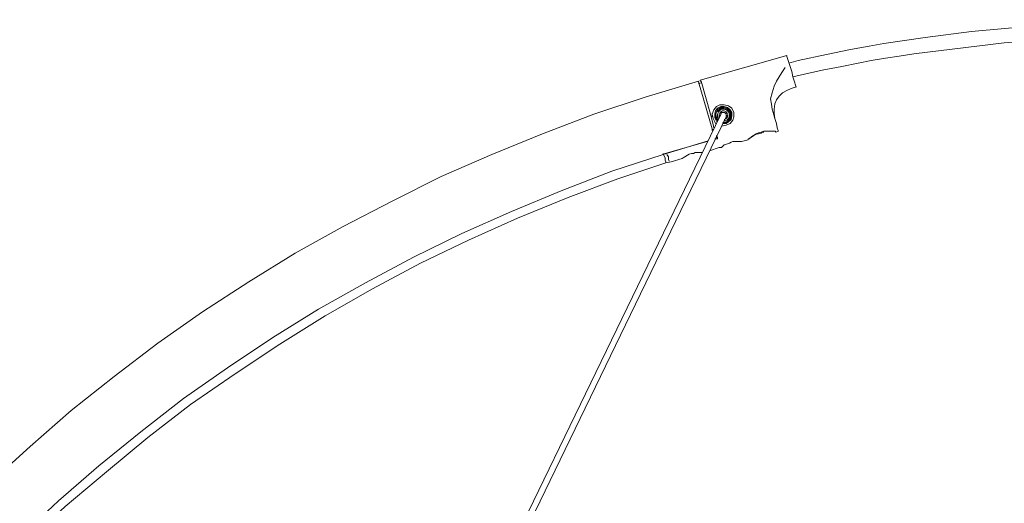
# Model space of a CAD drawing. Header units: millimetres. Extents: x 32.1 to 48.5, y -27.6 to 7.4.
# Tile 31 of 43: x 34.2 to 37.8, y 5.6 to 7.4. Entities that reach past the tile are written whole.
import ezdxf

# ---------------------------------------------------------------- set-up
doc = ezdxf.new("R2010")
doc.units = ezdxf.units.MM
doc.header["$MEASUREMENT"] = 0
doc.layers.add('Livello 1', color=7, linetype='Continuous', lineweight=0)

# ---------------------------------------------------------------- blocks, each defined once
blk = doc.blocks.new('Block_0')
at = {"layer": 'Livello 1', "color": 250, "lineweight": 5, "true_color": 0x1d1d1b}
for points, knots in [([(39.8111, 7.2442), (39.8111, 7.2442), (39.8111, 7.2442), (39.8111, 7.2442), (39.8111, 7.2442), (39.7195, 7.2629), (39.7195, 7.2629), (39.7195, 7.2629), (39.6436, 7.2789), (39.6436, 7.2789), (39.6436, 7.2789), (39.5868, 7.2882), (39.5868, 7.2882), (39.5868, 7.2882), (39.5362, 7.2975), (39.5362, 7.2975), (39.5362, 7.2975), (39.4824, 7.3068), (39.4824, 7.3068), (39.4824, 7.3068), (39.4321, 7.3164), (39.4321, 7.3164), (39.4321, 7.3164), (39.3783, 7.326), (39.3783, 7.326), (39.3783, 7.326), (39.04, 7.3694), (39.04, 7.3694), (39.04, 7.3694), (38.7395, 7.3916), (38.7395, 7.3916), (38.7395, 7.3916), (38.4361, 7.4011), (38.4361, 7.4011), (38.4361, 7.4011), (38.0474, 7.3916), (38.0474, 7.3916), (38.0474, 7.3916), (37.6649, 7.3572), (37.6649, 7.3572), (37.6649, 7.3572), (37.4942, 7.3351), (37.4942, 7.3351), (37.4942, 7.3351), (37.3426, 7.3132), (37.3426, 7.3132), (37.3426, 7.3132), (37.2888, 7.3037), (37.2888, 7.3037), (37.2888, 7.3037), (37.2193, 7.2911), (37.2193, 7.2911), (37.2193, 7.2911), (37.1305, 7.2725), (37.1305, 7.2725), (37.1305, 7.2725), (37.0264, 7.2504), (37.0264, 7.2504), (37.0264, 7.2504), (36.9918, 7.2411), (36.9918, 7.2411)], [0, 0, 0, 0, 1, 1, 1, 2, 2, 2, 3, 3, 3, 4, 4, 4, 5, 5, 5, 6, 6, 6, 7, 7, 7, 8, 8, 8, 9, 9, 9, 10, 10, 10, 11, 11, 11, 12, 12, 12, 13, 13, 13, 14, 14, 14, 15, 15, 15, 16, 16, 16, 17, 17, 17, 18, 18, 18, 19, 19, 19, 20, 20, 20, 20]), ([(37.0072, 7.191), (37.0072, 7.191), (37.0232, 7.1939), (37.0232, 7.1939), (37.0232, 7.1939), (37.1151, 7.2157), (37.1151, 7.2157), (37.1151, 7.2157), (37.1876, 7.2285), (37.1876, 7.2285), (37.1876, 7.2285), (37.2475, 7.2411), (37.2475, 7.2411), (37.2475, 7.2411), (37.2952, 7.2504), (37.2952, 7.2504), (37.2952, 7.2504), (37.349, 7.2597), (37.349, 7.2597), (37.349, 7.2597), (37.3993, 7.2661), (37.3993, 7.2661), (37.3993, 7.2661), (37.4531, 7.2757), (37.4531, 7.2757), (37.4531, 7.2757), (37.785, 7.3164), (37.785, 7.3164), (37.785, 7.3164), (38.0853, 7.3383), (38.0853, 7.3383), (38.0853, 7.3383), (38.3887, 7.3476), (38.3887, 7.3476), (38.3887, 7.3476), (38.7712, 7.3351), (38.7712, 7.3351), (38.7712, 7.3351), (39.1505, 7.3037), (39.1505, 7.3037), (39.1505, 7.3037), (39.3183, 7.2821), (39.3183, 7.2821), (39.3183, 7.2821), (39.4699, 7.2568), (39.4699, 7.2568), (39.4699, 7.2568), (39.5234, 7.2474), (39.5234, 7.2474), (39.5234, 7.2474), (39.5932, 7.2349), (39.5932, 7.2349), (39.5932, 7.2349), (39.6785, 7.2157), (39.6785, 7.2157), (39.6785, 7.2157), (39.7829, 7.1939), (39.7829, 7.1939), (39.7829, 7.1939), (39.7954, 7.191), (39.7954, 7.191)], [0, 0, 0, 0, 1, 1, 1, 2, 2, 2, 3, 3, 3, 4, 4, 4, 5, 5, 5, 6, 6, 6, 7, 7, 7, 8, 8, 8, 9, 9, 9, 10, 10, 10, 11, 11, 11, 12, 12, 12, 13, 13, 13, 14, 14, 14, 15, 15, 15, 16, 16, 16, 17, 17, 17, 18, 18, 18, 19, 19, 19, 20, 20, 20, 20]), ([(36.9848, 7.269), (36.9848, 7.269), (36.9848, 7.269), (36.9848, 7.269), (36.9848, 7.269), (36.9848, 7.2658), (36.9848, 7.2658)], [0, 0, 0, 0, 1, 1, 1, 2, 2, 2, 2]), ([(36.9313, 7.0714), (36.9313, 7.0714), (36.9281, 7.0903), (36.9281, 7.0903), (36.9281, 7.0903), (36.9249, 7.1089), (36.9249, 7.1089), (36.9249, 7.1089), (36.9313, 7.131), (36.9313, 7.131), (36.9313, 7.131), (36.9377, 7.1561), (36.9377, 7.1561), (36.9377, 7.1561), (36.9467, 7.175), (36.9467, 7.175), (36.9467, 7.175), (36.9563, 7.1907), (36.9563, 7.1907), (36.9563, 7.1907), (36.9659, 7.2064), (36.9659, 7.2064), (36.9659, 7.2064), (36.9787, 7.2251), (36.9787, 7.2251)], [0, 0, 0, 0, 1, 1, 1, 2, 2, 2, 3, 3, 3, 4, 4, 4, 5, 5, 5, 6, 6, 6, 7, 7, 7, 8, 8, 8, 8]), ([(36.9974, 7.2283), (36.9974, 7.2283), (37.0038, 7.2096), (37.0038, 7.2096), (37.0038, 7.2096), (37.0069, 7.1907), (37.0069, 7.1907), (37.0069, 7.1907), (37.0131, 7.1718), (37.0131, 7.1718), (37.0131, 7.1718), (37.0163, 7.1593), (37.0163, 7.1593), (37.0163, 7.1593), (37.0195, 7.1529), (37.0195, 7.1529)], [0, 0, 0, 0, 1, 1, 1, 2, 2, 2, 3, 3, 3, 4, 4, 4, 5, 5, 5, 5]), ([(32.2622, -0.38), (32.2622, -0.38), (32.218, -0.1824), (32.218, -0.1824), (32.218, -0.1824), (32.1767, 0.0123), (32.1767, 0.0123), (32.1767, 0.0123), (32.1453, 0.2129), (32.1453, 0.2129), (32.1453, 0.2129), (32.1168, 0.4106), (32.1168, 0.4106), (32.1168, 0.4106), (32.0979, 0.6114), (32.0979, 0.6114), (32.0979, 0.6114), (32.0853, 0.8123), (32.0853, 0.8123), (32.0853, 0.8123), (32.0757, 1.0131), (32.0757, 1.0131), (32.0757, 1.0131), (32.0757, 1.214), (32.0757, 1.214), (32.0757, 1.214), (32.0821, 1.4148), (32.0821, 1.4148), (32.0821, 1.4148), (32.0949, 1.6157), (32.0949, 1.6157), (32.0949, 1.6157), (32.1104, 1.8133), (32.1104, 1.8133), (32.1104, 1.8133), (32.1357, 2.0139), (32.1357, 2.0139), (32.1357, 2.0139), (32.1676, 2.2116), (32.1676, 2.2116), (32.1676, 2.2116), (32.2055, 2.4092), (32.2055, 2.4092), (32.2055, 2.4092), (32.2497, 2.6069), (32.2497, 2.6069), (32.2497, 2.6069), (32.3, 2.8013), (32.3, 2.8013), (32.3, 2.8013), (32.357, 2.9928), (32.357, 2.9928), (32.357, 2.9928), (32.4202, 3.1841), (32.4202, 3.1841), (32.4202, 3.1841), (32.49, 3.3724), (32.49, 3.3724), (32.49, 3.3724), (32.5627, 3.5605), (32.5627, 3.5605), (32.5627, 3.5605), (32.645, 3.7427), (32.645, 3.7427), (32.645, 3.7427), (32.7332, 3.9246), (32.7332, 3.9246), (32.7332, 3.9246), (32.8248, 4.1034), (32.8248, 4.1034), (32.8248, 4.1034), (32.9231, 4.2792), (32.9231, 4.2792), (32.9231, 4.2792), (33.0272, 4.4515), (33.0272, 4.4515), (33.0272, 4.4515), (33.1378, 4.621), (33.1378, 4.621), (33.1378, 4.621), (33.2515, 4.7842), (33.2515, 4.7842), (33.2515, 4.7842), (33.3717, 4.9473), (33.3717, 4.9473), (33.3717, 4.9473), (33.4982, 5.1042), (33.4982, 5.1042), (33.4982, 5.1042), (33.6279, 5.2579), (33.6279, 5.2579), (33.6279, 5.2579), (33.7641, 5.4084), (33.7641, 5.4084), (33.7641, 5.4084), (33.9028, 5.5527), (33.9028, 5.5527), (33.9028, 5.5527), (34.0483, 5.6939), (34.0483, 5.6939), (34.0483, 5.6939), (34.1969, 5.8287), (34.1969, 5.8287), (34.1969, 5.8287), (34.3488, 5.9606), (34.3488, 5.9606), (34.3488, 5.9606), (34.5067, 6.0863), (34.5067, 6.0863), (34.5067, 6.0863), (34.6679, 6.2086), (34.6679, 6.2086), (34.6679, 6.2086), (34.8325, 6.3247), (34.8325, 6.3247), (34.8325, 6.3247), (35.003, 6.4345), (35.003, 6.4345), (35.003, 6.4345), (35.1737, 6.541), (35.1737, 6.541), (35.1737, 6.541), (35.3509, 6.6385), (35.3509, 6.6385), (35.3509, 6.6385), (35.5309, 6.7323), (35.5309, 6.7323), (35.5309, 6.7323), (35.7113, 6.8234), (35.7113, 6.8234), (35.7113, 6.8234), (35.8977, 6.9049), (35.8977, 6.9049), (35.8977, 6.9049), (36.0842, 6.9803), (36.0842, 6.9803), (36.0842, 6.9803), (36.2739, 7.0525), (36.2739, 7.0525), (36.2739, 7.0525), (36.4635, 7.1153), (36.4635, 7.1153), (36.4635, 7.1153), (36.6596, 7.1747), (36.6596, 7.1747)], [0, 0, 0, 0, 1, 1, 1, 2, 2, 2, 3, 3, 3, 4, 4, 4, 5, 5, 5, 6, 6, 6, 7, 7, 7, 8, 8, 8, 9, 9, 9, 10, 10, 10, 11, 11, 11, 12, 12, 12, 13, 13, 13, 14, 14, 14, 15, 15, 15, 16, 16, 16, 17, 17, 17, 18, 18, 18, 19, 19, 19, 20, 20, 20, 21, 21, 21, 22, 22, 22, 23, 23, 23, 24, 24, 24, 25, 25, 25, 26, 26, 26, 27, 27, 27, 28, 28, 28, 29, 29, 29, 30, 30, 30, 31, 31, 31, 32, 32, 32, 33, 33, 33, 34, 34, 34, 35, 35, 35, 36, 36, 36, 37, 37, 37, 38, 38, 38, 39, 39, 39, 40, 40, 40, 41, 41, 41, 42, 42, 42, 43, 43, 43, 44, 44, 44, 45, 45, 45, 46, 46, 46, 47, 47, 47, 48, 48, 48, 48]), ([(36.6596, 7.1747), (36.6596, 7.1747), (36.6596, 7.1747), (36.6596, 7.1747), (36.6596, 7.1747), (36.6596, 7.1715), (36.6596, 7.1715)], [0, 0, 0, 0, 1, 1, 1, 2, 2, 2, 2]), ([(36.6689, 7.175), (36.6689, 7.175), (36.6657, 7.175), (36.6657, 7.175), (36.6657, 7.175), (36.6657, 7.1782), (36.6657, 7.1782)], [0, 0, 0, 0, 1, 1, 1, 2, 2, 2, 2]), ([(36.9412, 7.0373), (36.9412, 7.0373), (36.938, 7.0559), (36.938, 7.0559), (36.938, 7.0559), (36.938, 7.0716), (36.938, 7.0716), (36.938, 7.0716), (36.9412, 7.0905), (36.9412, 7.0905), (36.9412, 7.0905), (36.9473, 7.106), (36.9473, 7.106), (36.9473, 7.106), (36.9569, 7.1188), (36.9569, 7.1188), (36.9569, 7.1188), (36.9694, 7.1313), (36.9694, 7.1313), (36.9694, 7.1313), (36.9854, 7.1406), (36.9854, 7.1406), (36.9854, 7.1406), (37.0011, 7.147), (37.0011, 7.147)], [0, 0, 0, 0, 1, 1, 1, 2, 2, 2, 3, 3, 3, 4, 4, 4, 5, 5, 5, 6, 6, 6, 7, 7, 7, 8, 8, 8, 8]), ([(36.7227, 7.0181), (36.7227, 7.0181), (36.7195, 7.0245), (36.7195, 7.0245), (36.7195, 7.0245), (36.7131, 7.0367), (36.7131, 7.0367), (36.7131, 7.0367), (36.7099, 7.0527), (36.7099, 7.0527), (36.7099, 7.0527), (36.7163, 7.0684), (36.7163, 7.0684), (36.7163, 7.0684), (36.7259, 7.081), (36.7259, 7.081), (36.7259, 7.081), (36.7384, 7.0871), (36.7384, 7.0871), (36.7384, 7.0871), (36.7544, 7.0871), (36.7544, 7.0871), (36.7544, 7.0871), (36.7699, 7.0839), (36.7699, 7.0839), (36.7699, 7.0839), (36.7827, 7.0746), (36.7827, 7.0746), (36.7827, 7.0746), (36.7891, 7.0591), (36.7891, 7.0591), (36.7891, 7.0591), (36.7891, 7.0431), (36.7891, 7.0431), (36.7891, 7.0431), (36.7859, 7.0309), (36.7859, 7.0309), (36.7859, 7.0309), (36.7763, 7.0181), (36.7763, 7.0181), (36.7763, 7.0181), (36.7608, 7.012), (36.7608, 7.012)], [0, 0, 0, 0, 1, 1, 1, 2, 2, 2, 3, 3, 3, 4, 4, 4, 5, 5, 5, 6, 6, 6, 7, 7, 7, 8, 8, 8, 9, 9, 9, 10, 10, 10, 11, 11, 11, 12, 12, 12, 13, 13, 13, 14, 14, 14, 14]), ([(36.7291, 7.0277), (36.7291, 7.0277), (36.7259, 7.0277), (36.7259, 7.0277), (36.7259, 7.0277), (36.7195, 7.0399), (36.7195, 7.0399), (36.7195, 7.0399), (36.7195, 7.0527), (36.7195, 7.0527), (36.7195, 7.0527), (36.7227, 7.0652), (36.7227, 7.0652), (36.7227, 7.0652), (36.7291, 7.0746), (36.7291, 7.0746), (36.7291, 7.0746), (36.7416, 7.081), (36.7416, 7.081), (36.7416, 7.081), (36.7544, 7.081), (36.7544, 7.081), (36.7544, 7.081), (36.7669, 7.0778), (36.7669, 7.0778), (36.7669, 7.0778), (36.7763, 7.0684), (36.7763, 7.0684), (36.7763, 7.0684), (36.7827, 7.0591), (36.7827, 7.0591), (36.7827, 7.0591), (36.7827, 7.0463), (36.7827, 7.0463), (36.7827, 7.0463), (36.7795, 7.0338), (36.7795, 7.0338), (36.7795, 7.0338), (36.7699, 7.0245), (36.7699, 7.0245), (36.7699, 7.0245), (36.7608, 7.0181), (36.7608, 7.0181)], [0, 0, 0, 0, 1, 1, 1, 2, 2, 2, 3, 3, 3, 4, 4, 4, 5, 5, 5, 6, 6, 6, 7, 7, 7, 8, 8, 8, 9, 9, 9, 10, 10, 10, 11, 11, 11, 12, 12, 12, 13, 13, 13, 14, 14, 14, 14]), ([(36.748, 7.0213), (36.748, 7.0213), (36.7576, 7.0213), (36.7576, 7.0213), (36.7576, 7.0213), (36.7669, 7.0277), (36.7669, 7.0277), (36.7669, 7.0277), (36.7763, 7.0338), (36.7763, 7.0338), (36.7763, 7.0338), (36.7795, 7.0463), (36.7795, 7.0463), (36.7795, 7.0463), (36.7795, 7.0559), (36.7795, 7.0559), (36.7795, 7.0559), (36.7731, 7.0652), (36.7731, 7.0652), (36.7731, 7.0652), (36.764, 7.0746), (36.764, 7.0746), (36.764, 7.0746), (36.7544, 7.0778), (36.7544, 7.0778), (36.7544, 7.0778), (36.7416, 7.0778), (36.7416, 7.0778), (36.7416, 7.0778), (36.7323, 7.0714), (36.7323, 7.0714), (36.7323, 7.0714), (36.7259, 7.062), (36.7259, 7.062), (36.7259, 7.062), (36.7227, 7.0527), (36.7227, 7.0527), (36.7227, 7.0527), (36.7227, 7.0399), (36.7227, 7.0399), (36.7227, 7.0399), (36.7291, 7.0309), (36.7291, 7.0309)], [0, 0, 0, 0, 1, 1, 1, 2, 2, 2, 3, 3, 3, 4, 4, 4, 5, 5, 5, 6, 6, 6, 7, 7, 7, 8, 8, 8, 9, 9, 9, 10, 10, 10, 11, 11, 11, 12, 12, 12, 13, 13, 13, 14, 14, 14, 14]), ([(36.748, 7.021), (36.748, 7.021), (36.7576, 7.024), (36.7576, 7.024), (36.7576, 7.024), (36.7672, 7.0271), (36.7672, 7.0271), (36.7672, 7.0271), (36.7736, 7.0367), (36.7736, 7.0367), (36.7736, 7.0367), (36.7768, 7.0458), (36.7768, 7.0458), (36.7768, 7.0458), (36.7768, 7.0554), (36.7768, 7.0554), (36.7768, 7.0554), (36.7704, 7.065), (36.7704, 7.065), (36.7704, 7.065), (36.764, 7.0711), (36.764, 7.0711), (36.764, 7.0711), (36.7544, 7.0743), (36.7544, 7.0743), (36.7544, 7.0743), (36.7419, 7.0743), (36.7419, 7.0743), (36.7419, 7.0743), (36.7358, 7.0679), (36.7358, 7.0679), (36.7358, 7.0679), (36.7262, 7.0618), (36.7262, 7.0618), (36.7262, 7.0618), (36.723, 7.0522), (36.723, 7.0522), (36.723, 7.0522), (36.7262, 7.0397), (36.7262, 7.0397), (36.7262, 7.0397), (36.7294, 7.0335), (36.7294, 7.0335), (36.7294, 7.0335), (36.7294, 7.0303), (36.7294, 7.0303)], [0, 0, 0, 0, 1, 1, 1, 2, 2, 2, 3, 3, 3, 4, 4, 4, 5, 5, 5, 6, 6, 6, 7, 7, 7, 8, 8, 8, 9, 9, 9, 10, 10, 10, 11, 11, 11, 12, 12, 12, 13, 13, 13, 14, 14, 14, 15, 15, 15, 15]), ([(36.7099, 7.0559), (36.7099, 7.0559), (36.7099, 7.0527), (36.7099, 7.0527), (36.7099, 7.0527), (36.7099, 7.0431), (36.7099, 7.0431)], [0, 0, 0, 0, 1, 1, 1, 2, 2, 2, 2]), ([(36.7512, 7.0271), (36.7512, 7.0271), (36.7544, 7.0271), (36.7544, 7.0271), (36.7544, 7.0271), (36.764, 7.0303), (36.764, 7.0303), (36.764, 7.0303), (36.7704, 7.0367), (36.7704, 7.0367), (36.7704, 7.0367), (36.7736, 7.0429), (36.7736, 7.0429), (36.7736, 7.0429), (36.7736, 7.0522), (36.7736, 7.0522), (36.7736, 7.0522), (36.7704, 7.0618), (36.7704, 7.0618), (36.7704, 7.0618), (36.764, 7.0679), (36.764, 7.0679), (36.764, 7.0679), (36.7544, 7.0711), (36.7544, 7.0711), (36.7544, 7.0711), (36.748, 7.0711), (36.748, 7.0711), (36.748, 7.0711), (36.739, 7.0679), (36.739, 7.0679), (36.739, 7.0679), (36.7326, 7.0618), (36.7326, 7.0618), (36.7326, 7.0618), (36.7294, 7.0522), (36.7294, 7.0522), (36.7294, 7.0522), (36.7294, 7.0458), (36.7294, 7.0458)], [0, 0, 0, 0, 1, 1, 1, 2, 2, 2, 3, 3, 3, 4, 4, 4, 5, 5, 5, 6, 6, 6, 7, 7, 7, 8, 8, 8, 9, 9, 9, 10, 10, 10, 11, 11, 11, 12, 12, 12, 13, 13, 13, 13]), ([(36.7544, 7.0335), (36.7544, 7.0335), (36.7608, 7.0367), (36.7608, 7.0367), (36.7608, 7.0367), (36.764, 7.0397), (36.764, 7.0397), (36.764, 7.0397), (36.7672, 7.0458), (36.7672, 7.0458), (36.7672, 7.0458), (36.7672, 7.0522), (36.7672, 7.0522), (36.7672, 7.0522), (36.764, 7.0586), (36.764, 7.0586), (36.764, 7.0586), (36.7608, 7.0618), (36.7608, 7.0618), (36.7608, 7.0618), (36.7544, 7.065), (36.7544, 7.065), (36.7544, 7.065), (36.748, 7.065), (36.748, 7.065), (36.748, 7.065), (36.7419, 7.0618), (36.7419, 7.0618), (36.7419, 7.0618), (36.739, 7.0586), (36.739, 7.0586), (36.739, 7.0586), (36.7358, 7.0522), (36.7358, 7.0522), (36.7358, 7.0522), (36.7358, 7.0458), (36.7358, 7.0458)], [0, 0, 0, 0, 1, 1, 1, 2, 2, 2, 3, 3, 3, 4, 4, 4, 5, 5, 5, 6, 6, 6, 7, 7, 7, 8, 8, 8, 9, 9, 9, 10, 10, 10, 11, 11, 11, 12, 12, 12, 12]), ([(36.7358, 7.049), (36.7358, 7.049), (36.7358, 7.049), (36.7358, 7.049), (36.7358, 7.049), (36.739, 7.049), (36.739, 7.049)], [0, 0, 0, 0, 1, 1, 1, 2, 2, 2, 2]), ([(36.7547, 7.0591), (36.7547, 7.0591), (36.7547, 7.0591), (36.7547, 7.0591), (36.7547, 7.0591), (36.7515, 7.0591), (36.7515, 7.0591), (36.7515, 7.0591), (36.7483, 7.0591), (36.7483, 7.0591), (36.7483, 7.0591), (36.7451, 7.0591), (36.7451, 7.0591), (36.7451, 7.0591), (36.7419, 7.0559), (36.7419, 7.0559), (36.7419, 7.0559), (36.7419, 7.053), (36.7419, 7.053)], [0, 0, 0, 0, 1, 1, 1, 2, 2, 2, 3, 3, 3, 4, 4, 4, 5, 5, 5, 6, 6, 6, 6]), ([(36.7611, 7.0434), (36.7611, 7.0434), (36.7611, 7.0466), (36.7611, 7.0466), (36.7611, 7.0466), (36.7611, 7.0498), (36.7611, 7.0498), (36.7611, 7.0498), (36.7611, 7.053), (36.7611, 7.053), (36.7611, 7.053), (36.7611, 7.0559), (36.7611, 7.0559), (36.7611, 7.0559), (36.7579, 7.0559), (36.7579, 7.0559), (36.7579, 7.0559), (36.7579, 7.0591), (36.7579, 7.0591), (36.7579, 7.0591), (36.7547, 7.0591), (36.7547, 7.0591)], [0, 0, 0, 0, 1, 1, 1, 2, 2, 2, 3, 3, 3, 4, 4, 4, 5, 5, 5, 6, 6, 6, 7, 7, 7, 7]), ([(36.7576, 7.0554), (36.7576, 7.0554), (36.7608, 7.0554), (36.7608, 7.0554), (36.7608, 7.0554), (36.764, 7.0586), (36.764, 7.0586)], [0, 0, 0, 0, 1, 1, 1, 2, 2, 2, 2]), ([(36.7768, 7.0522), (36.7768, 7.0522), (36.7768, 7.0522), (36.7768, 7.0522), (36.7768, 7.0522), (36.7736, 7.049), (36.7736, 7.049)], [0, 0, 0, 0, 1, 1, 1, 2, 2, 2, 2]), ([(36.9345, 7.0591), (36.9345, 7.0591), (36.9406, 7.0367), (36.9406, 7.0367), (36.9406, 7.0367), (36.9467, 7.0181), (36.9467, 7.0181), (36.9467, 7.0181), (36.9499, 7.0024), (36.9499, 7.0024), (36.9499, 7.0024), (36.9531, 6.9933), (36.9531, 6.9933), (36.9531, 6.9933), (36.9531, 6.9901), (36.9531, 6.9901)], [0, 0, 0, 0, 1, 1, 1, 2, 2, 2, 3, 3, 3, 4, 4, 4, 5, 5, 5, 5]), ([(36.7291, 6.9616), (36.7291, 6.9616), (36.7291, 6.968), (36.7291, 6.968), (36.7291, 6.968), (36.7259, 6.9712), (36.7259, 6.9712), (36.7259, 6.9712), (36.7259, 6.9741), (36.7259, 6.9741)], [0, 0, 0, 0, 1, 1, 1, 2, 2, 2, 3, 3, 3, 3]), ([(36.8426, 6.9584), (36.8426, 6.9584), (36.8426, 6.9616), (36.8426, 6.9616), (36.8426, 6.9616), (36.8458, 6.9616), (36.8458, 6.9616), (36.8458, 6.9616), (36.8554, 6.9712), (36.8554, 6.9712), (36.8554, 6.9712), (36.8714, 6.9805), (36.8714, 6.9805), (36.8714, 6.9805), (36.8804, 6.9837), (36.8804, 6.9837), (36.8804, 6.9837), (36.89, 6.9869), (36.89, 6.9869), (36.89, 6.9869), (36.8996, 6.9901), (36.8996, 6.9901), (36.8996, 6.9901), (36.9089, 6.9901), (36.9089, 6.9901), (36.9089, 6.9901), (36.9281, 6.9901), (36.9281, 6.9901), (36.9281, 6.9901), (36.9406, 6.9901), (36.9406, 6.9901), (36.9406, 6.9901), (36.9436, 6.9901), (36.9436, 6.9901), (36.9436, 6.9901), (36.9436, 6.9869), (36.9436, 6.9869)], [0, 0, 0, 0, 1, 1, 1, 2, 2, 2, 3, 3, 3, 4, 4, 4, 5, 5, 5, 6, 6, 6, 7, 7, 7, 8, 8, 8, 9, 9, 9, 10, 10, 10, 11, 11, 11, 12, 12, 12, 12]), ([(36.9377, 6.9901), (36.9377, 6.9901), (36.9249, 6.9901), (36.9249, 6.9901), (36.9249, 6.9901), (36.9089, 6.9901), (36.9089, 6.9901), (36.9089, 6.9901), (36.8996, 6.9901), (36.8996, 6.9901), (36.8996, 6.9901), (36.89, 6.9869), (36.89, 6.9869), (36.89, 6.9869), (36.8804, 6.9837), (36.8804, 6.9837), (36.8804, 6.9837), (36.8714, 6.9805), (36.8714, 6.9805), (36.8714, 6.9805), (36.8586, 6.9712), (36.8586, 6.9712), (36.8586, 6.9712), (36.849, 6.9648), (36.849, 6.9648)], [0, 0, 0, 0, 1, 1, 1, 2, 2, 2, 3, 3, 3, 4, 4, 4, 5, 5, 5, 6, 6, 6, 7, 7, 7, 8, 8, 8, 8]), ([(36.8711, 6.9771), (36.8711, 6.9771), (36.8711, 6.9771), (36.8711, 6.9771), (36.8711, 6.9771), (36.8711, 6.9803), (36.8711, 6.9803)], [0, 0, 0, 0, 1, 1, 1, 2, 2, 2, 2]), ([(36.8711, 6.9803), (36.8711, 6.9803), (36.8743, 6.9803), (36.8743, 6.9803), (36.8743, 6.9803), (36.8807, 6.9803), (36.8807, 6.9803)], [0, 0, 0, 0, 1, 1, 1, 2, 2, 2, 2]), ([(36.8807, 6.9803), (36.8807, 6.9803), (36.8903, 6.9835), (36.8903, 6.9835), (36.8903, 6.9835), (36.8935, 6.9867), (36.8935, 6.9867), (36.8935, 6.9867), (36.8999, 6.9867), (36.8999, 6.9867)], [0, 0, 0, 0, 1, 1, 1, 2, 2, 2, 3, 3, 3, 3]), ([(36.9406, 6.9901), (36.9406, 6.9901), (36.9406, 6.9901), (36.9406, 6.9901), (36.9406, 6.9901), (36.9377, 6.9901), (36.9377, 6.9901)], [0, 0, 0, 0, 1, 1, 1, 2, 2, 2, 2]), ([(36.6945, 6.9552), (36.6945, 6.9552), (36.5299, 6.9049), (36.5299, 6.9049), (36.5299, 6.9049), (36.3402, 6.8423), (36.3402, 6.8423), (36.3402, 6.8423), (36.1537, 6.7698), (36.1537, 6.7698), (36.1537, 6.7698), (35.9705, 6.6947), (35.9705, 6.6947), (35.9705, 6.6947), (35.7872, 6.6132), (35.7872, 6.6132), (35.7872, 6.6132), (35.6101, 6.5256), (35.6101, 6.5256), (35.6101, 6.5256), (35.4332, 6.4313), (35.4332, 6.4313), (35.4332, 6.4313), (35.2592, 6.334), (35.2592, 6.334), (35.2592, 6.334), (35.0914, 6.2304), (35.0914, 6.2304), (35.0914, 6.2304), (34.9239, 6.1175), (34.9239, 6.1175), (34.9239, 6.1175), (34.7627, 6.0045), (34.7627, 6.0045), (34.7627, 6.0045), (34.6047, 5.8823), (34.6047, 5.8823), (34.6047, 5.8823), (34.4497, 5.7568), (34.4497, 5.7568), (34.4497, 5.7568), (34.3013, 5.6281), (34.3013, 5.6281), (34.3013, 5.6281), (34.1559, 5.4901), (34.1559, 5.4901), (34.1559, 5.4901), (34.0134, 5.3522), (34.0134, 5.3522), (34.0134, 5.3522), (33.8778, 5.2075), (33.8778, 5.2075), (33.8778, 5.2075), (33.7449, 5.057), (33.7449, 5.057), (33.7449, 5.057), (33.6183, 4.9033), (33.6183, 4.9033), (33.6183, 4.9033), (33.4982, 4.7464), (33.4982, 4.7464), (33.4982, 4.7464), (33.3813, 4.5866), (33.3813, 4.5866), (33.3813, 4.5866), (33.2707, 4.4233), (33.2707, 4.4233), (33.2707, 4.4233), (33.1666, 4.2539), (33.1666, 4.2539), (33.1666, 4.2539), (33.0651, 4.0815), (33.0651, 4.0815), (33.0651, 4.0815), (32.9734, 3.9087), (32.9734, 3.9087), (32.9734, 3.9087), (32.885, 3.7302), (32.885, 3.7302), (32.885, 3.7302), (32.803, 3.5512), (32.803, 3.5512), (32.803, 3.5512), (32.7238, 3.366), (32.7238, 3.366), (32.7238, 3.366), (32.6541, 3.1812), (32.6541, 3.1812), (32.6541, 3.1812), (32.5909, 2.9958), (32.5909, 2.9958), (32.5909, 2.9958), (32.5339, 2.8045), (32.5339, 2.8045), (32.5339, 2.8045), (32.4804, 2.613), (32.4804, 2.613), (32.4804, 2.613), (32.4362, 2.4217), (32.4362, 2.4217), (32.4362, 2.4217), (32.3983, 2.2273), (32.3983, 2.2273), (32.3983, 2.2273), (32.3634, 2.0328), (32.3634, 2.0328), (32.3634, 2.0328), (32.3381, 1.8352), (32.3381, 1.8352), (32.3381, 1.8352), (32.3192, 1.6375), (32.3192, 1.6375), (32.3192, 1.6375), (32.3064, 1.4399), (32.3064, 1.4399), (32.3064, 1.4399), (32.2968, 1.2422), (32.2968, 1.2422), (32.2968, 1.2422), (32.2968, 1.0445), (32.2968, 1.0445), (32.2968, 1.0445), (32.3032, 0.8469), (32.3032, 0.8469), (32.3032, 0.8469), (32.3192, 0.6492), (32.3192, 0.6492), (32.3192, 0.6492), (32.3381, 0.4516), (32.3381, 0.4516), (32.3381, 0.4516), (32.3634, 0.2569), (32.3634, 0.2569), (32.3634, 0.2569), (32.3951, 0.0624), (32.3951, 0.0624), (32.3951, 0.0624), (32.433, -0.132), (32.433, -0.132), (32.433, -0.132), (32.474, -0.3015), (32.474, -0.3015)], [0, 0, 0, 0, 1, 1, 1, 2, 2, 2, 3, 3, 3, 4, 4, 4, 5, 5, 5, 6, 6, 6, 7, 7, 7, 8, 8, 8, 9, 9, 9, 10, 10, 10, 11, 11, 11, 12, 12, 12, 13, 13, 13, 14, 14, 14, 15, 15, 15, 16, 16, 16, 17, 17, 17, 18, 18, 18, 19, 19, 19, 20, 20, 20, 21, 21, 21, 22, 22, 22, 23, 23, 23, 24, 24, 24, 25, 25, 25, 26, 26, 26, 27, 27, 27, 28, 28, 28, 29, 29, 29, 30, 30, 30, 31, 31, 31, 32, 32, 32, 33, 33, 33, 34, 34, 34, 35, 35, 35, 36, 36, 36, 37, 37, 37, 38, 38, 38, 39, 39, 39, 40, 40, 40, 41, 41, 41, 42, 42, 42, 43, 43, 43, 44, 44, 44, 45, 45, 45, 46, 46, 46, 47, 47, 47, 47]), ([(36.7448, 6.9302), (36.7448, 6.9302), (36.748, 6.9334), (36.748, 6.9334), (36.748, 6.9334), (36.7544, 6.9398), (36.7544, 6.9398), (36.7544, 6.9398), (36.7669, 6.943), (36.7669, 6.943), (36.7669, 6.943), (36.7731, 6.9462), (36.7731, 6.9462), (36.7731, 6.9462), (36.7795, 6.9494), (36.7795, 6.9494), (36.7795, 6.9494), (36.7859, 6.9523), (36.7859, 6.9523), (36.7859, 6.9523), (36.7922, 6.9523), (36.7922, 6.9523), (36.7922, 6.9523), (36.8048, 6.9523), (36.8048, 6.9523), (36.8048, 6.9523), (36.8144, 6.9523), (36.8144, 6.9523), (36.8144, 6.9523), (36.8173, 6.9523), (36.8173, 6.9523)], [0, 0, 0, 0, 1, 1, 1, 2, 2, 2, 3, 3, 3, 4, 4, 4, 5, 5, 5, 6, 6, 6, 7, 7, 7, 8, 8, 8, 9, 9, 9, 10, 10, 10, 10]), ([(36.5395, 6.874), (36.5395, 6.874), (36.5395, 6.8772), (36.5395, 6.8772), (36.5395, 6.8772), (36.5363, 6.8833), (36.5363, 6.8833), (36.5363, 6.8833), (36.5363, 6.8926), (36.5363, 6.8926), (36.5363, 6.8926), (36.5299, 6.9054), (36.5299, 6.9054)], [0, 0, 0, 0, 1, 1, 1, 2, 2, 2, 3, 3, 3, 4, 4, 4, 4]), ([(36.5427, 6.9049), (36.5427, 6.9049), (36.549, 6.8956), (36.549, 6.8956), (36.549, 6.8956), (36.549, 6.8862), (36.549, 6.8862), (36.549, 6.8862), (36.552, 6.8801), (36.552, 6.8801)], [0, 0, 0, 0, 1, 1, 1, 2, 2, 2, 3, 3, 3, 3]), ([(36.5994, 6.8894), (36.5994, 6.8894), (36.6026, 6.8926), (36.6026, 6.8926), (36.6026, 6.8926), (36.609, 6.8958), (36.609, 6.8958), (36.609, 6.8958), (36.6186, 6.9022), (36.6186, 6.9022), (36.6186, 6.9022), (36.625, 6.9054), (36.625, 6.9054), (36.625, 6.9054), (36.6343, 6.9083), (36.6343, 6.9083), (36.6343, 6.9083), (36.6407, 6.9083), (36.6407, 6.9083), (36.6407, 6.9083), (36.6468, 6.9115), (36.6468, 6.9115), (36.6468, 6.9115), (36.6596, 6.9115), (36.6596, 6.9115), (36.6596, 6.9115), (36.6689, 6.9115), (36.6689, 6.9115), (36.6689, 6.9115), (36.6721, 6.9115), (36.6721, 6.9115)], [0, 0, 0, 0, 1, 1, 1, 2, 2, 2, 3, 3, 3, 4, 4, 4, 5, 5, 5, 6, 6, 6, 7, 7, 7, 8, 8, 8, 9, 9, 9, 10, 10, 10, 10]), ([(32.4681, -0.1286), (32.4681, -0.1286), (32.43, 0.0536), (32.43, 0.0536), (32.43, 0.0536), (32.3986, 0.2481), (32.3986, 0.2481), (32.3986, 0.2481), (32.3733, 0.4457), (32.3733, 0.4457), (32.3733, 0.4457), (32.3512, 0.6402), (32.3512, 0.6402), (32.3512, 0.6402), (32.3387, 0.8378), (32.3387, 0.8378), (32.3387, 0.8378), (32.3323, 1.0355), (32.3323, 1.0355), (32.3323, 1.0355), (32.3323, 1.2331), (32.3323, 1.2331), (32.3323, 1.2331), (32.3387, 1.4308), (32.3387, 1.4308), (32.3387, 1.4308), (32.3512, 1.6285), (32.3512, 1.6285), (32.3512, 1.6285), (32.3701, 1.8232), (32.3701, 1.8232), (32.3701, 1.8232), (32.3954, 2.0208), (32.3954, 2.0208), (32.3954, 2.0208), (32.43, 2.2153), (32.43, 2.2153), (32.43, 2.2153), (32.4681, 2.4097), (32.4681, 2.4097), (32.4681, 2.4097), (32.5123, 2.601), (32.5123, 2.601), (32.5123, 2.601), (32.563, 2.7923), (32.563, 2.7923), (32.563, 2.7923), (32.6232, 2.9806), (32.6232, 2.9806), (32.6232, 2.9806), (32.6863, 3.1687), (32.6863, 3.1687), (32.6863, 3.1687), (32.7558, 3.3541), (32.7558, 3.3541), (32.7558, 3.3541), (32.8317, 3.536), (32.8317, 3.536), (32.8317, 3.536), (32.9138, 3.7147), (32.9138, 3.7147), (32.9138, 3.7147), (33.0025, 3.8935), (33.0025, 3.8935), (33.0025, 3.8935), (33.0973, 4.0664), (33.0973, 4.0664), (33.0973, 4.0664), (33.1951, 4.2387), (33.1951, 4.2387), (33.1951, 4.2387), (33.2995, 4.4049), (33.2995, 4.4049), (33.2995, 4.4049), (33.4103, 4.5682), (33.4103, 4.5682), (33.4103, 4.5682), (33.5272, 4.7312), (33.5272, 4.7312), (33.5272, 4.7312), (33.6474, 4.8881), (33.6474, 4.8881), (33.6474, 4.8881), (33.7736, 5.0386), (33.7736, 5.0386), (33.7736, 5.0386), (33.9063, 5.1894), (33.9063, 5.1894), (33.9063, 5.1894), (34.0424, 5.3303), (34.0424, 5.3303), (34.0424, 5.3303), (34.1815, 5.4718), (34.1815, 5.4718), (34.1815, 5.4718), (34.3266, 5.6066), (34.3266, 5.6066), (34.3266, 5.6066), (34.4785, 5.7352), (34.4785, 5.7352), (34.4785, 5.7352), (34.6303, 5.8607), (34.6303, 5.8607), (34.6303, 5.8607), (34.7885, 5.9829), (34.7885, 5.9829), (34.7885, 5.9829), (34.9526, 6.0959), (34.9526, 6.0959), (34.9526, 6.0959), (35.117, 6.2056), (35.117, 6.2056), (35.117, 6.2056), (35.2845, 6.3093), (35.2845, 6.3093), (35.2845, 6.3093), (35.4588, 6.4097), (35.4588, 6.4097), (35.4588, 6.4097), (35.6354, 6.5037), (35.6354, 6.5037), (35.6354, 6.5037), (35.8125, 6.5884), (35.8125, 6.5884), (35.8125, 6.5884), (35.9928, 6.6699), (35.9928, 6.6699), (35.9928, 6.6699), (36.179, 6.7453), (36.179, 6.7453), (36.179, 6.7453), (36.3626, 6.8146), (36.3626, 6.8146), (36.3626, 6.8146), (36.5395, 6.874), (36.5395, 6.874)], [0, 0, 0, 0, 1, 1, 1, 2, 2, 2, 3, 3, 3, 4, 4, 4, 5, 5, 5, 6, 6, 6, 7, 7, 7, 8, 8, 8, 9, 9, 9, 10, 10, 10, 11, 11, 11, 12, 12, 12, 13, 13, 13, 14, 14, 14, 15, 15, 15, 16, 16, 16, 17, 17, 17, 18, 18, 18, 19, 19, 19, 20, 20, 20, 21, 21, 21, 22, 22, 22, 23, 23, 23, 24, 24, 24, 25, 25, 25, 26, 26, 26, 27, 27, 27, 28, 28, 28, 29, 29, 29, 30, 30, 30, 31, 31, 31, 32, 32, 32, 33, 33, 33, 34, 34, 34, 35, 35, 35, 36, 36, 36, 37, 37, 37, 38, 38, 38, 39, 39, 39, 40, 40, 40, 41, 41, 41, 42, 42, 42, 43, 43, 43, 44, 44, 44, 45, 45, 45, 45])]:
    blk.add_open_spline(points, degree=3, knots=knots, dxfattribs=at)
for points in [[(36.6657, 7.1782), (36.6657, 7.1782), (36.9848, 7.269), (36.9848, 7.269)], [(36.9848, 7.2658), (36.9848, 7.2658), (36.9974, 7.2283), (36.9974, 7.2283)], [(36.7099, 6.9992), (36.7099, 6.9992), (36.6596, 7.1715), (36.6596, 7.1715)], [(36.6689, 7.1689), (36.6689, 7.1689), (36.6596, 7.1657), (36.6596, 7.1657)], [(36.7035, 7.0527), (36.7035, 7.0527), (36.6689, 7.175), (36.6689, 7.175)], [(37.0011, 7.147), (37.0011, 7.147), (37.02, 7.1531), (37.02, 7.1531)], [(36.7419, 7.0522), (36.7419, 7.0522), (35.5155, 4.5184), (35.5155, 4.5184)], [(35.5568, 4.5528), (35.5568, 4.5528), (36.7608, 7.0431), (36.7608, 7.0431)], [(36.7131, 7.0152), (36.7131, 7.0152), (36.7035, 7.0527), (36.7035, 7.0527)], [(36.7291, 7.0434), (36.7291, 7.0434), (36.7259, 7.0373), (36.7259, 7.0373)], [(36.7326, 7.0397), (36.7326, 7.0397), (36.7262, 7.0367), (36.7262, 7.0367)], [(36.7294, 7.0458), (36.7294, 7.0458), (36.7326, 7.0367), (36.7326, 7.0367)], [(36.7358, 7.0458), (36.7358, 7.0458), (36.7358, 7.0429), (36.7358, 7.0429)], [(36.7672, 7.049), (36.7672, 7.049), (36.7608, 7.0458), (36.7608, 7.0458)], [(36.7765, 7.053), (36.7765, 7.053), (36.7733, 7.0559), (36.7733, 7.0559)], [(36.9313, 7.0714), (36.9313, 7.0714), (36.9345, 7.0591), (36.9345, 7.0591)], [(36.7163, 7.0024), (36.7163, 7.0024), (36.7131, 7.0152), (36.7131, 7.0152)], [(36.7608, 7.012), (36.7608, 7.012), (36.7448, 7.0088), (36.7448, 7.0088)], [(36.7608, 7.0181), (36.7608, 7.0181), (36.748, 7.0181), (36.748, 7.0181)], [(36.7099, 6.9992), (36.7099, 6.9992), (36.7099, 6.9928), (36.7099, 6.9928)], [(36.7131, 6.996), (36.7131, 6.996), (36.7099, 6.996), (36.7099, 6.996)], [(36.7291, 6.968), (36.7291, 6.968), (36.7227, 6.9648), (36.7227, 6.9648)], [(36.9443, 6.9869), (36.9443, 6.9869), (36.9537, 6.9901), (36.9537, 6.9901)], [(36.549, 6.9115), (36.549, 6.9115), (36.6913, 6.9523), (36.6913, 6.9523)], [(36.7003, 6.9179), (36.7003, 6.9179), (36.7352, 6.9302), (36.7352, 6.9302)], [(36.7195, 6.9616), (36.7195, 6.9616), (36.7291, 6.9616), (36.7291, 6.9616)], [(36.7355, 6.9305), (36.7355, 6.9305), (36.7451, 6.9305), (36.7451, 6.9305)], [(36.8178, 6.9523), (36.8178, 6.9523), (36.8429, 6.9587), (36.8429, 6.9587)], [(36.5299, 6.9054), (36.5299, 6.9054), (36.549, 6.9115), (36.549, 6.9115)], [(36.5299, 6.9054), (36.5299, 6.9054), (36.5299, 6.9083), (36.5299, 6.9083)], [(36.5395, 6.874), (36.5395, 6.874), (36.5586, 6.8772), (36.5586, 6.8772)], [(36.5586, 6.8772), (36.5586, 6.8772), (36.5997, 6.8897), (36.5997, 6.8897)]]:
    blk.add_open_spline(points, degree=3, dxfattribs=at)

msp = doc.modelspace()

# ---------------------------------------------------------------- block references
at = {"layer": 'Livello 1'}
msp.add_blockref('Block_0', (0, 0), dxfattribs=at)

doc.saveas('drawing.dxf')
